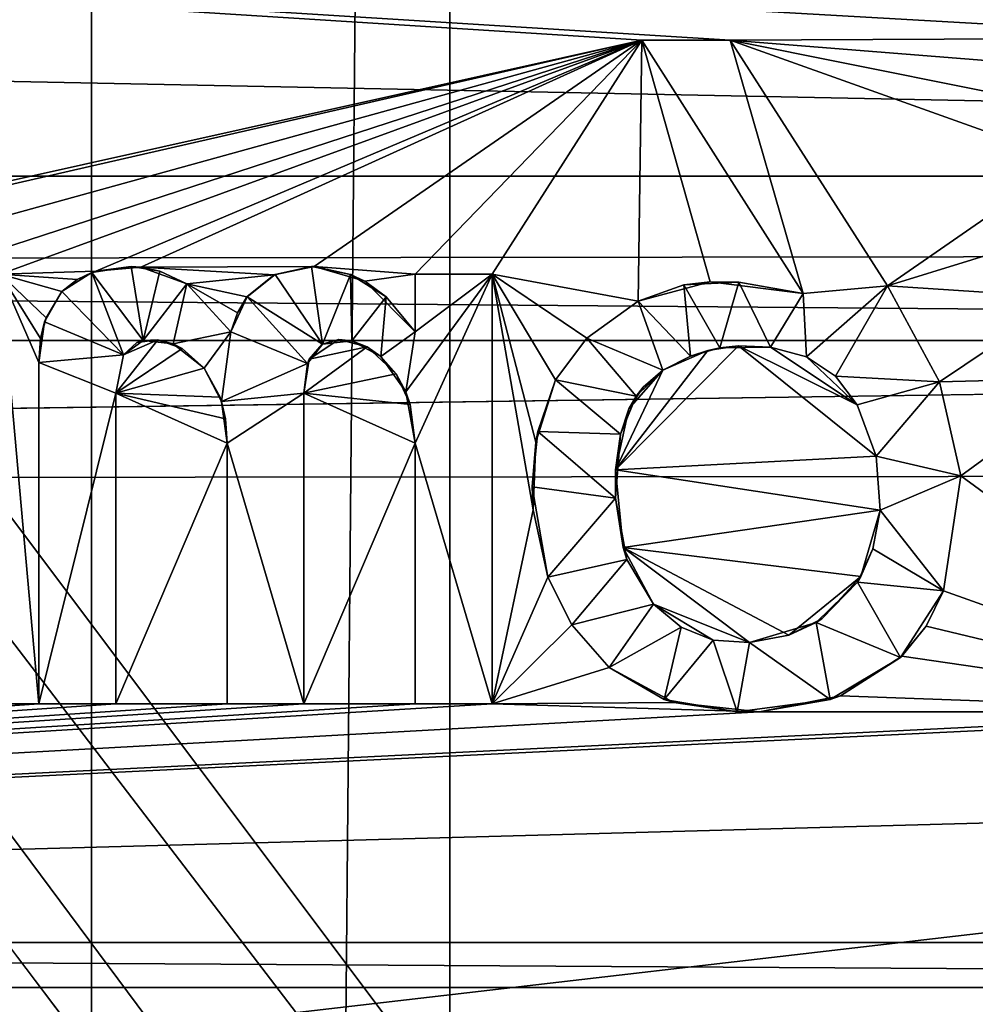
# Model space of a CAD drawing. Extents: x -3 to 104, y -79 to 161.
# Tile 153 of 203: x 56.66 to 59.86, y 92.37 to 95.67. Entities that reach past the tile are written whole.
import ezdxf

# ---------------------------------------------------------------- set-up
doc = ezdxf.new("R2010")
doc.units = 0
doc.header["$MEASUREMENT"] = 0

msp = doc.modelspace()

# ---------------------------------------------------------------- linework, layer by layer
for points in [[(56.900002, 130, -10.3), (53.189999, 0, -10.3), (53.189999, 130, -10.3)], [(56.900002, 0, -10.3), (53.189999, 0, -10.3), (56.900002, 130, -10.3)], [(56.900002, 0, -71.599998), (56.900002, 130, -71.599998), (58.099998, 130, -71.599998)], [(58.099998, 0, -71.599998), (56.900002, 0, -71.599998), (58.099998, 130, -71.599998)], [(56.900002, 130, -71.599998), (56.900002, 0, -10.3), (56.900002, 130, -10.3)], [(56.900002, 0, -71.599998), (56.900002, 0, -10.3), (56.900002, 130, -71.599998)], [(61.810001, 130, -10.3), (58.099998, 0, -10.3), (58.099998, 130, -10.3)], [(61.810001, 0, -10.3), (58.099998, 0, -10.3), (61.810001, 130, -10.3)], [(58.099998, 130, -10.3), (58.099998, 0, -71.599998), (58.099998, 130, -71.599998)], [(58.099998, 0, -10.3), (58.099998, 0, -71.599998), (58.099998, 130, -10.3)], [(80.207298, 83.608299, 18.9), (98.300003, 129.649994, 18.9), (40.9254, 118.957001, 18.9)], [(39.471001, 29.076, 0.1), (39.238899, 116.759003, 0.1), (60.471001, 126.727997, 0.1)], [(39.471001, 29.076, 0.1), (60.471001, 126.727997, 0.1), (60.471001, 19.228001, 0.1)], [(39.528702, 112.523003), (39.528702, 23.4326), (96.9217, 124.593002)], [(39.528702, 23.4326), (96.9217, 5.4074), (96.9217, 124.593002)], [(5.1713, 6.7213, -72.699997), (95.428703, 123.278999, -72.699997), (5.1713, 123.278999, -72.699997)], [(5.1713, 6.7213, -72.699997), (95.428703, 6.7213, -72.699997), (95.428703, 123.278999, -72.699997)], [(40.428501, 117.757004, 18.9), (80.207298, 83.608299, 18.9), (40.9254, 118.957001, 18.9)], [(39.471001, 116.879997, 18.9), (80.207298, 83.608299, 18.9), (40.428501, 117.757004, 18.9)], [(72.9953, 72.179497, 18.9), (39.471001, 116.879997, 18.9), (38.997101, 116.658997, 18.9)], [(72.9953, 72.179497, 18.9), (80.207298, 83.608299, 18.9), (39.471001, 116.879997, 18.9)], [(72.509804, 71.570602, 18.9), (38.997101, 116.658997, 18.9), (38.492001, 116.524002, 18.9)], [(72.9953, 72.179497, 18.9), (38.997101, 116.658997, 18.9), (72.509804, 71.570602, 18.9)], [(72.509804, 71.570602, 18.9), (38.492001, 116.524002, 18.9), (10.3364, 88.811302, 18.9)], [(59.040298, 95.600899, -74.699997), (39.799999, 96.800003, -74.699997), (60.7122, 95.608299, -74.699997)], [(58.744099, 95.600899, -74.699997), (39.799999, 96.800003, -74.699997), (59.040298, 95.600899, -74.699997)], [(55.266602, 94.826401, -74.699997), (39.799999, 96.800003, -74.699997), (58.744099, 95.600899, -74.699997)], [(60.7122, 95.608299, -74.699997), (39.799999, 96.800003, -74.699997), (81.800003, 96.800003, -74.699997)], [(6.7864, 96.465401, 54.137001), (72.386398, 96.465401, 54.137001), (72.386398, 95.145103, 55.966702)], [(6.7864, 95.145103, 55.966702), (6.7864, 96.465401, 54.137001), (72.386398, 95.145103, 55.966702)], [(57.206299, 96.148697, 66.804199), (34.8312, 96.140503, 66.9468), (43.787899, 94.854897, 68.343597)], [(79.628998, 94.898003, 67.598701), (57.206299, 96.148697, 66.804199), (43.787899, 94.854897, 68.343597)], [(79.6185, 95.531601, 67.352898), (57.206299, 96.148697, 66.804199), (79.628998, 94.898003, 67.598701)], [(79.5989, 95.9916, 66.852798), (57.206299, 96.148697, 66.804199), (79.6185, 95.531601, 67.352898)], [(55.417198, 94.839104, -74.699997), (55.266602, 94.826401, -74.699997), (58.744099, 95.600899, -74.699997)], [(55.9986, 94.841301, -74.699997), (55.417198, 94.839104, -74.699997), (58.744099, 95.600899, -74.699997)], [(56.3372, 94.816101, -74.699997), (55.9986, 94.841301, -74.699997), (58.744099, 95.600899, -74.699997)], [(56.594799, 94.816101, -74.699997), (56.3372, 94.816101, -74.699997), (58.744099, 95.600899, -74.699997)], [(56.914001, 94.826401, -74.699997), (56.594799, 94.816101, -74.699997), (58.744099, 95.600899, -74.699997)], [(57.064701, 94.839104, -74.699997), (56.914001, 94.826401, -74.699997), (58.744099, 95.600899, -74.699997)], [(57.646, 94.841301, -74.699997), (57.064701, 94.839104, -74.699997), (58.744099, 95.600899, -74.699997)], [(57.9846, 94.816101, -74.699997), (57.646, 94.841301, -74.699997), (58.744099, 95.600899, -74.699997)], [(58.242199, 94.816101, -74.699997), (57.9846, 94.816101, -74.699997), (58.744099, 95.600899, -74.699997)], [(58.7314, 94.725601, -74.699997), (58.242199, 94.816101, -74.699997), (58.744099, 95.600899, -74.699997)], [(58.9725, 94.790199, -74.699997), (58.7314, 94.725601, -74.699997), (58.744099, 95.600899, -74.699997)], [(58.744099, 95.600899, -74.699997), (59.284599, 94.751602, -74.699997), (58.9725, 94.790199, -74.699997)], [(59.040298, 95.600899, -74.699997), (59.040298, 95.600899, -74.5), (58.744099, 95.600899, -74.699997)], [(58.744099, 95.600899, -74.699997), (59.040298, 95.600899, -74.5), (58.744099, 95.600899, -74.5)], [(58.744099, 95.600899, -74.699997), (59.284599, 94.751602, -74.5), (59.284599, 94.751602, -74.699997)], [(58.744099, 95.600899, -74.5), (59.284599, 94.751602, -74.5), (58.744099, 95.600899, -74.699997)], [(59.284599, 94.751602, -74.5), (58.744099, 95.600899, -74.5), (59.040298, 95.600899, -74.5)], [(60.4161, 95.490799, -74.699997), (59.040298, 95.600899, -74.699997), (60.7122, 95.608299, -74.699997)], [(60.264999, 95.354301, -74.699997), (59.040298, 95.600899, -74.699997), (60.4161, 95.490799, -74.699997)], [(60.1726, 95.195602, -74.699997), (59.040298, 95.600899, -74.699997), (60.264999, 95.354301, -74.699997)], [(60.1726, 95.195602, -74.699997), (59.567501, 94.777496, -74.699997), (59.040298, 95.600899, -74.699997)], [(59.567501, 94.777496, -74.699997), (59.040298, 95.600899, -74.5), (59.040298, 95.600899, -74.699997)], [(59.567501, 94.777496, -74.5), (59.040298, 95.600899, -74.5), (59.567501, 94.777496, -74.699997)], [(59.284599, 94.751602, -74.5), (59.040298, 95.600899, -74.5), (59.567501, 94.777496, -74.5)], [(60.1325, 94.951202, -74.699997), (59.567501, 94.777496, -74.699997), (60.1726, 95.195602, -74.699997)], [(6.7864, 95.145103, 55.966702), (72.386398, 95.145103, 55.966702), (72.386398, 94.594002, 58.154598)], [(6.7864, 94.594002, 58.154598), (6.7864, 95.145103, 55.966702), (72.386398, 94.594002, 58.154598)], [(60.162701, 94.7379, -74.699997), (59.567501, 94.777496, -74.699997), (60.1325, 94.951202, -74.699997)], [(43.787899, 94.854897, 68.343597), (56.8284, 92.251999, 68.570602), (79.628998, 94.898003, 67.598701)], [(56.8284, 92.251999, 68.570602), (74.2976, 92.252098, 68.1493), (79.628998, 94.898003, 67.598701)], [(39.354698, 92.251801, 68.713898), (56.8284, 92.251999, 68.570602), (43.787899, 94.854897, 68.343597)], [(56.9006, 94.821899, -74.5), (56.914001, 94.826401, -74.699997), (57.032799, 94.8414, -74.5)], [(56.9006, 94.821899, -74.5), (57.032799, 94.8414, -74.5), (57.073299, 94.594101, -74.5)], [(56.914001, 94.826401, -74.699997), (57.064701, 94.839104, -74.699997), (57.032799, 94.8414, -74.5)], [(57.032799, 94.8414, -74.5), (57.064701, 94.839104, -74.699997), (57.1287, 94.826103, -74.5)], [(57.032799, 94.8414, -74.5), (57.1287, 94.826103, -74.5), (57.073299, 94.594101, -74.5)], [(57.5121, 94.813904, -74.699997), (57.064701, 94.839104, -74.699997), (57.646, 94.841301, -74.699997)], [(57.514999, 94.815201, -74.5), (57.5121, 94.813904, -74.699997), (57.637199, 94.841499, -74.5)], [(57.5121, 94.813904, -74.699997), (57.646, 94.841301, -74.699997), (57.637199, 94.841499, -74.5)], [(57.514999, 94.815201, -74.5), (57.637199, 94.841499, -74.5), (57.673901, 94.581703, -74.5)], [(57.637199, 94.841499, -74.5), (57.646, 94.841301, -74.699997), (57.768002, 94.815201, -74.5)], [(57.637199, 94.841499, -74.5), (57.768002, 94.815201, -74.5), (57.673901, 94.581703, -74.5)], [(57.815701, 94.792198, -74.699997), (57.646, 94.841301, -74.699997), (57.9846, 94.816101, -74.699997)], [(57.646, 94.841301, -74.699997), (57.815701, 94.792198, -74.699997), (57.768002, 94.815201, -74.5)], [(56.851101, 94.798599, -74.699997), (56.594799, 94.816101, -74.699997), (56.914001, 94.826401, -74.699997)], [(56.7472, 94.669701, -74.699997), (56.594799, 94.816101, -74.699997), (56.800499, 94.758202, -74.699997)], [(56.800499, 94.758202, -74.699997), (56.594799, 94.816101, -74.699997), (56.851101, 94.798599, -74.699997)], [(56.7472, 94.669701, -74.699997), (56.729301, 94.600304, -74.699997), (56.594799, 94.816101, -74.699997)], [(56.594799, 93.375, -74.699997), (56.594799, 94.816101, -74.699997), (56.723301, 93.375, -74.699997)], [(56.723301, 93.375, -74.699997), (56.594799, 94.816101, -74.699997), (56.723301, 94.519897, -74.699997)], [(56.723301, 94.519897, -74.699997), (56.594799, 94.816101, -74.699997), (56.729301, 94.600304, -74.699997)], [(56.800499, 94.758202, -74.5), (56.851101, 94.798599, -74.699997), (56.9006, 94.821899, -74.5)], [(56.800499, 94.758202, -74.5), (56.9006, 94.821899, -74.5), (57.006802, 94.545898, -74.5)], [(56.851101, 94.798599, -74.699997), (56.914001, 94.826401, -74.699997), (56.9006, 94.821899, -74.5)], [(57.006802, 94.545898, -74.5), (56.9006, 94.821899, -74.5), (57.073299, 94.594101, -74.5)], [(57.219101, 94.7836, -74.699997), (57.064701, 94.839104, -74.699997), (57.5121, 94.813904, -74.699997)], [(57.064701, 94.839104, -74.699997), (57.219101, 94.7836, -74.699997), (57.1287, 94.826103, -74.5)], [(57.1287, 94.826103, -74.5), (57.219101, 94.7836, -74.5), (57.073299, 94.594101, -74.5)], [(57.1287, 94.826103, -74.5), (57.219101, 94.7836, -74.699997), (57.219101, 94.7836, -74.5)], [(57.420502, 94.7397, -74.699997), (57.219101, 94.7836, -74.699997), (57.5121, 94.813904, -74.699997)], [(57.420502, 94.7397, -74.699997), (57.5121, 94.813904, -74.699997), (57.4212, 94.740601, -74.5)], [(57.4212, 94.740601, -74.5), (57.5121, 94.813904, -74.699997), (57.514999, 94.815201, -74.5)], [(57.4212, 94.740601, -74.5), (57.514999, 94.815201, -74.5), (57.673901, 94.581703, -74.5)], [(57.673901, 94.581703, -74.5), (57.768002, 94.815201, -74.5), (57.7724, 94.592201, -74.5)], [(57.768002, 94.815201, -74.5), (57.815701, 94.792198, -74.699997), (57.887402, 94.740601, -74.5)], [(57.768002, 94.815201, -74.5), (57.887402, 94.740601, -74.5), (57.7724, 94.592201, -74.5)], [(57.9846, 94.816101, -74.699997), (57.9846, 94.6231, -74.699997), (57.815701, 94.792198, -74.699997)], [(57.953098, 94.421402, -74.5), (58.242199, 94.816101, -74.5), (57.9846, 94.249702, -74.5)], [(57.9846, 94.6231, -74.5), (58.242199, 94.816101, -74.5), (57.953098, 94.421402, -74.5)], [(58.242199, 94.816101, -74.699997), (58.242199, 94.816101, -74.5), (57.9846, 94.816101, -74.699997)], [(57.9846, 94.816101, -74.699997), (58.242199, 94.816101, -74.5), (57.9846, 94.816101, -74.5)], [(57.9846, 94.816101, -74.699997), (57.9846, 94.816101, -74.5), (57.9846, 94.6231, -74.699997)], [(57.9846, 94.6231, -74.699997), (57.9846, 94.816101, -74.5), (57.9846, 94.6231, -74.5)], [(57.9846, 94.816101, -74.5), (58.242199, 94.816101, -74.5), (57.9846, 94.6231, -74.5)], [(57.9846, 94.249702, -74.5), (58.242199, 94.816101, -74.5), (58.242199, 93.375, -74.5)], [(58.559101, 94.601997, -74.699997), (58.242199, 94.816101, -74.699997), (58.7314, 94.725601, -74.699997)], [(58.559101, 94.601997, -74.699997), (58.454601, 94.461998, -74.699997), (58.242199, 94.816101, -74.699997)], [(58.242199, 93.375, -74.699997), (58.242199, 94.816101, -74.699997), (58.3801, 94.026497, -74.699997)], [(58.3801, 94.026497, -74.699997), (58.242199, 94.816101, -74.699997), (58.388802, 94.252403, -74.699997)], [(58.388802, 94.252403, -74.699997), (58.242199, 94.816101, -74.699997), (58.454601, 94.461998, -74.699997)], [(58.242199, 94.816101, -74.5), (58.242199, 94.816101, -74.699997), (58.242199, 93.375, -74.5)], [(58.242199, 93.375, -74.5), (58.242199, 94.816101, -74.699997), (58.242199, 93.375, -74.699997)], [(56.800499, 94.758202, -74.699997), (56.851101, 94.798599, -74.699997), (56.800499, 94.758202, -74.5)], [(57.073299, 94.594101, -74.5), (57.219101, 94.7836, -74.5), (57.173801, 94.582199, -74.5)], [(57.173801, 94.582199, -74.5), (57.219101, 94.7836, -74.5), (57.366901, 94.6231, -74.5)], [(57.388699, 94.686401, -74.699997), (57.219101, 94.7836, -74.699997), (57.420502, 94.7397, -74.699997)], [(57.388699, 94.686401, -74.699997), (57.366901, 94.6231, -74.699997), (57.219101, 94.7836, -74.699997)], [(57.219101, 94.7836, -74.699997), (57.366901, 94.6231, -74.699997), (57.219101, 94.7836, -74.5)], [(57.219101, 94.7836, -74.5), (57.366901, 94.6231, -74.699997), (57.366901, 94.6231, -74.5)], [(57.815701, 94.792198, -74.699997), (57.9846, 94.6231, -74.699997), (57.887402, 94.740601, -74.5)], [(58.7314, 94.725601, -74.699997), (58.9725, 94.790199, -74.699997), (58.884201, 94.780098, -74.5)], [(58.7314, 94.725601, -74.5), (58.7314, 94.725601, -74.699997), (58.884201, 94.780098, -74.5)], [(58.7314, 94.725601, -74.5), (58.884201, 94.780098, -74.5), (58.907101, 94.541397, -74.5)], [(58.884201, 94.780098, -74.5), (58.9725, 94.790199, -74.699997), (59.068699, 94.788803, -74.5)], [(58.884201, 94.780098, -74.5), (59.068699, 94.788803, -74.5), (59.005501, 94.568901, -74.5)], [(58.907101, 94.541397, -74.5), (58.884201, 94.780098, -74.5), (59.005501, 94.568901, -74.5)], [(58.9725, 94.790199, -74.699997), (59.284599, 94.751602, -74.699997), (59.068699, 94.788803, -74.5)], [(59.005501, 94.568901, -74.5), (59.068699, 94.788803, -74.5), (59.1754, 94.571198, -74.5)], [(59.068699, 94.788803, -74.5), (59.284599, 94.751602, -74.699997), (59.284599, 94.751602, -74.5)], [(59.068699, 94.788803, -74.5), (59.284599, 94.751602, -74.5), (59.1754, 94.571198, -74.5)], [(59.284599, 94.751602, -74.5), (59.567501, 94.777496, -74.5), (59.296101, 94.538498, -74.5)], [(59.296101, 94.538498, -74.5), (59.567501, 94.777496, -74.5), (59.392601, 94.474098, -74.5)], [(59.392601, 94.474098, -74.5), (59.567501, 94.777496, -74.5), (59.741299, 94.455399, -74.5)], [(60.162701, 94.7379, -74.699997), (59.741299, 94.455399, -74.699997), (59.567501, 94.777496, -74.699997)], [(59.567501, 94.777496, -74.699997), (59.741299, 94.455399, -74.699997), (59.567501, 94.777496, -74.5)], [(59.567501, 94.777496, -74.5), (59.741299, 94.455399, -74.699997), (59.741299, 94.455399, -74.5)], [(56.742599, 94.6567, -74.5), (56.7472, 94.669701, -74.699997), (56.800499, 94.758202, -74.5)], [(56.742599, 94.6567, -74.5), (56.800499, 94.758202, -74.5), (57.006802, 94.545898, -74.5)], [(56.7472, 94.669701, -74.699997), (56.800499, 94.758202, -74.699997), (56.800499, 94.758202, -74.5)], [(59.1754, 94.571198, -74.5), (59.284599, 94.751602, -74.5), (59.296101, 94.538498, -74.5)], [(57.366901, 94.6231, -74.5), (57.388699, 94.686401, -74.699997), (57.4212, 94.740601, -74.5)], [(57.366901, 94.6231, -74.5), (57.4212, 94.740601, -74.5), (57.623299, 94.516197, -74.5)], [(57.388699, 94.686401, -74.699997), (57.420502, 94.7397, -74.699997), (57.4212, 94.740601, -74.5)], [(57.4212, 94.740601, -74.5), (57.673901, 94.581703, -74.5), (57.623299, 94.516197, -74.5)], [(57.7724, 94.592201, -74.5), (57.887402, 94.740601, -74.5), (57.869301, 94.540199, -74.5)], [(57.869301, 94.540199, -74.5), (57.887402, 94.740601, -74.5), (57.9846, 94.6231, -74.5)], [(57.887402, 94.740601, -74.5), (57.9846, 94.6231, -74.699997), (57.9846, 94.6231, -74.5)], [(58.559101, 94.601997, -74.5), (58.7314, 94.725601, -74.699997), (58.7314, 94.725601, -74.5)], [(58.559101, 94.601997, -74.699997), (58.7314, 94.725601, -74.699997), (58.559101, 94.601997, -74.5)], [(58.559101, 94.601997, -74.5), (58.7314, 94.725601, -74.5), (58.814701, 94.494003, -74.5)], [(58.814701, 94.494003, -74.5), (58.7314, 94.725601, -74.5), (58.907101, 94.541397, -74.5)], [(60.2631, 94.468697, -74.699997), (59.741299, 94.455399, -74.699997), (60.162701, 94.7379, -74.699997)], [(57.366901, 94.6231, -74.699997), (57.388699, 94.686401, -74.699997), (57.366901, 94.6231, -74.5)], [(56.723301, 94.519897, -74.5), (56.729301, 94.600304, -74.699997), (56.742599, 94.6567, -74.5)], [(56.742599, 94.6567, -74.5), (57.006802, 94.545898, -74.5), (56.723301, 94.519897, -74.5)], [(56.729301, 94.600304, -74.699997), (56.7472, 94.669701, -74.699997), (56.742599, 94.6567, -74.5)], [(57.173801, 94.582199, -74.5), (57.366901, 94.6231, -74.5), (57.277, 94.500603, -74.5)], [(57.277, 94.500603, -74.5), (57.366901, 94.6231, -74.5), (57.3349, 94.389603, -74.5)], [(57.366901, 94.6231, -74.5), (57.623299, 94.516197, -74.5), (57.3349, 94.389603, -74.5)], [(57.869301, 94.540199, -74.5), (57.9846, 94.6231, -74.5), (57.953098, 94.421402, -74.5)], [(6.7864, 94.594002, 58.154598), (72.386398, 94.594002, 58.154598), (39.5867, 94.119301, 66.387604)], [(39.5867, 94.119301, 66.387604), (72.386398, 94.594002, 58.154598), (72.384598, 94.148697, 65.877502)], [(56.723301, 94.519897, -74.699997), (56.729301, 94.600304, -74.699997), (56.723301, 94.519897, -74.5)], [(57.121601, 94.596199, -74.699997), (56.9809, 94.417397, -74.699997), (57.006802, 94.545898, -74.699997)], [(57.2038, 94.566597, -74.699997), (56.9809, 94.417397, -74.699997), (57.121601, 94.596199, -74.699997)], [(57.121601, 94.596199, -74.699997), (57.006802, 94.545898, -74.699997), (57.0513, 94.586899, -74.699997)], [(57.073299, 94.594101, -74.5), (57.0513, 94.586899, -74.699997), (57.006802, 94.545898, -74.5)], [(57.0513, 94.586899, -74.699997), (57.006802, 94.545898, -74.699997), (57.006802, 94.545898, -74.5)], [(57.121601, 94.596199, -74.699997), (57.0513, 94.586899, -74.699997), (57.073299, 94.594101, -74.5)], [(57.173801, 94.582199, -74.5), (57.121601, 94.596199, -74.699997), (57.073299, 94.594101, -74.5)], [(57.2038, 94.566597, -74.699997), (57.121601, 94.596199, -74.699997), (57.173801, 94.582199, -74.5)], [(57.277, 94.500603, -74.5), (57.2038, 94.566597, -74.699997), (57.173801, 94.582199, -74.5)], [(57.673901, 94.581703, -74.5), (57.629398, 94.531502, -74.699997), (57.623299, 94.516197, -74.5)], [(57.728401, 94.597198, -74.699997), (57.629398, 94.531502, -74.699997), (57.672501, 94.580902, -74.699997)], [(57.823101, 94.572098, -74.699997), (57.629398, 94.531502, -74.699997), (57.728401, 94.597198, -74.699997)], [(57.672501, 94.580902, -74.699997), (57.629398, 94.531502, -74.699997), (57.673901, 94.581703, -74.5)], [(57.728401, 94.597198, -74.699997), (57.672501, 94.580902, -74.699997), (57.673901, 94.581703, -74.5)], [(57.7724, 94.592201, -74.5), (57.728401, 94.597198, -74.699997), (57.673901, 94.581703, -74.5)], [(57.823101, 94.572098, -74.699997), (57.728401, 94.597198, -74.699997), (57.7724, 94.592201, -74.5)], [(57.869301, 94.540199, -74.5), (57.823101, 94.572098, -74.699997), (57.7724, 94.592201, -74.5)], [(58.454601, 94.461998, -74.5), (58.454601, 94.461998, -74.699997), (58.559101, 94.601997, -74.5)], [(58.454601, 94.461998, -74.699997), (58.559101, 94.601997, -74.699997), (58.559101, 94.601997, -74.5)], [(58.454601, 94.461998, -74.5), (58.559101, 94.601997, -74.5), (58.725399, 94.4076, -74.5)], [(58.559101, 94.601997, -74.5), (58.814701, 94.494003, -74.5), (58.725399, 94.4076, -74.5)], [(56.723301, 94.519897, -74.5), (57.006802, 94.545898, -74.5), (56.9809, 94.417397, -74.5)], [(57.277, 94.500603, -74.699997), (56.9809, 94.417397, -74.699997), (57.2038, 94.566597, -74.699997)], [(57.006802, 94.545898, -74.5), (57.006802, 94.545898, -74.699997), (56.9809, 94.417397, -74.5)], [(57.006802, 94.545898, -74.699997), (56.9809, 94.417397, -74.699997), (56.9809, 94.417397, -74.5)], [(57.277, 94.500603, -74.699997), (57.2038, 94.566597, -74.699997), (57.277, 94.500603, -74.5)], [(57.921001, 94.482101, -74.699997), (57.611198, 94.417397, -74.699997), (57.823101, 94.572098, -74.699997)], [(57.823101, 94.572098, -74.699997), (57.611198, 94.417397, -74.699997), (57.629398, 94.531502, -74.699997)], [(57.921001, 94.482101, -74.699997), (57.823101, 94.572098, -74.699997), (57.869301, 94.540199, -74.5)], [(59.067402, 94.575798, -74.699997), (58.655499, 94.160004, -74.699997), (58.965401, 94.560303, -74.699997)], [(59.529202, 94.2062, -74.699997), (58.655499, 94.160004, -74.699997), (59.067402, 94.575798, -74.699997)], [(58.965401, 94.560303, -74.699997), (58.655499, 94.160004, -74.699997), (58.814701, 94.494003, -74.699997)], [(58.965401, 94.560303, -74.699997), (58.814701, 94.494003, -74.699997), (58.907101, 94.541397, -74.5)], [(59.005501, 94.568901, -74.5), (58.965401, 94.560303, -74.699997), (58.907101, 94.541397, -74.5)], [(59.067402, 94.575798, -74.699997), (58.965401, 94.560303, -74.699997), (59.005501, 94.568901, -74.5)], [(59.1754, 94.571198, -74.5), (59.067402, 94.575798, -74.699997), (59.005501, 94.568901, -74.5)], [(59.529202, 94.2062, -74.699997), (59.067402, 94.575798, -74.699997), (59.465, 94.378197, -74.699997)], [(59.465, 94.378197, -74.699997), (59.067402, 94.575798, -74.699997), (59.1754, 94.571198, -74.699997)], [(59.1754, 94.571198, -74.699997), (59.067402, 94.575798, -74.699997), (59.1754, 94.571198, -74.5)], [(59.465, 94.378197, -74.699997), (59.1754, 94.571198, -74.699997), (59.296101, 94.538498, -74.699997)], [(59.296101, 94.538498, -74.5), (59.1754, 94.571198, -74.699997), (59.1754, 94.571198, -74.5)], [(59.296101, 94.538498, -74.699997), (59.1754, 94.571198, -74.699997), (59.296101, 94.538498, -74.5)], [(56.723301, 94.519897, -74.5), (56.723301, 93.375, -74.5), (56.723301, 93.375, -74.699997)], [(56.723301, 94.519897, -74.5), (56.723301, 93.375, -74.699997), (56.723301, 94.519897, -74.699997)], [(56.723301, 94.519897, -74.5), (56.9809, 94.417397, -74.5), (56.723301, 93.375, -74.5)], [(57.3349, 94.389603, -74.5), (57.623299, 94.516197, -74.5), (57.611198, 94.417397, -74.5)], [(57.629398, 94.531502, -74.699997), (57.611198, 94.417397, -74.699997), (57.623299, 94.516197, -74.5)], [(57.623299, 94.516197, -74.5), (57.611198, 94.417397, -74.699997), (57.611198, 94.417397, -74.5)], [(57.953098, 94.421402, -74.5), (57.921001, 94.482101, -74.699997), (57.869301, 94.540199, -74.5)], [(58.907101, 94.541397, -74.5), (58.814701, 94.494003, -74.699997), (58.814701, 94.494003, -74.5)], [(59.465, 94.378197, -74.699997), (59.296101, 94.538498, -74.699997), (59.392601, 94.474098, -74.699997)], [(59.392601, 94.474098, -74.5), (59.392601, 94.474098, -74.699997), (59.296101, 94.538498, -74.5)], [(59.392601, 94.474098, -74.699997), (59.296101, 94.538498, -74.699997), (59.296101, 94.538498, -74.5)], [(57.330299, 94.403397, -74.699997), (56.9809, 94.417397, -74.699997), (57.277, 94.500603, -74.699997)], [(57.3349, 94.389603, -74.5), (57.330299, 94.403397, -74.699997), (57.277, 94.500603, -74.5)], [(57.330299, 94.403397, -74.699997), (57.277, 94.500603, -74.699997), (57.277, 94.500603, -74.5)], [(57.967701, 94.378601, -74.699997), (57.611198, 94.417397, -74.699997), (57.921001, 94.482101, -74.699997)], [(57.967701, 94.378601, -74.699997), (57.921001, 94.482101, -74.699997), (57.953098, 94.421402, -74.5)], [(58.814701, 94.494003, -74.699997), (58.655499, 94.160004, -74.699997), (58.700901, 94.364197, -74.699997)], [(58.814701, 94.494003, -74.699997), (58.700901, 94.364197, -74.699997), (58.7486, 94.437698, -74.699997)], [(58.814701, 94.494003, -74.5), (58.7486, 94.437698, -74.699997), (58.725399, 94.4076, -74.5)], [(58.814701, 94.494003, -74.699997), (58.7486, 94.437698, -74.699997), (58.814701, 94.494003, -74.5)], [(58.388802, 94.252403, -74.699997), (58.454601, 94.461998, -74.699997), (58.395802, 94.288803, -74.5)], [(58.395802, 94.288803, -74.5), (58.454601, 94.461998, -74.699997), (58.454601, 94.461998, -74.5)], [(58.454601, 94.461998, -74.5), (58.672199, 94.2798, -74.5), (58.395802, 94.288803, -74.5)], [(58.454601, 94.461998, -74.5), (58.725399, 94.4076, -74.5), (58.672199, 94.2798, -74.5)], [(59.392601, 94.474098, -74.5), (59.741299, 94.455399, -74.5), (59.465, 94.378197, -74.5)], [(59.465, 94.378197, -74.5), (59.465, 94.378197, -74.699997), (59.392601, 94.474098, -74.5)], [(59.465, 94.378197, -74.699997), (59.392601, 94.474098, -74.699997), (59.392601, 94.474098, -74.5)], [(59.465, 94.378197, -74.5), (59.741299, 94.455399, -74.5), (59.529202, 94.2062, -74.5)], [(59.529202, 94.2062, -74.5), (59.741299, 94.455399, -74.5), (59.812401, 94.140503, -74.5)], [(60.2631, 94.468697, -74.699997), (59.812401, 94.140503, -74.699997), (59.741299, 94.455399, -74.699997)], [(59.741299, 94.455399, -74.699997), (59.812401, 94.140503, -74.5), (59.741299, 94.455399, -74.5)], [(59.741299, 94.455399, -74.699997), (59.812401, 94.140503, -74.699997), (59.812401, 94.140503, -74.5)], [(60.2631, 94.468697, -74.699997), (60.893398, 93.349098, -74.699997), (59.812401, 94.140503, -74.699997)], [(56.723301, 93.375, -74.5), (56.9809, 94.417397, -74.5), (56.9809, 93.375, -74.5)], [(57.348301, 94.3311, -74.699997), (56.9809, 94.417397, -74.699997), (57.330299, 94.403397, -74.699997)], [(57.354301, 94.249702, -74.699997), (56.9809, 94.417397, -74.699997), (57.348301, 94.3311, -74.699997)], [(57.354301, 94.249702, -74.699997), (56.9809, 93.375, -74.699997), (56.9809, 94.417397, -74.699997)], [(56.9809, 93.375, -74.5), (56.9809, 94.417397, -74.699997), (56.9809, 93.375, -74.699997)], [(56.9809, 93.375, -74.5), (56.9809, 94.417397, -74.5), (56.9809, 94.417397, -74.699997)], [(57.3349, 94.389603, -74.5), (57.611198, 94.417397, -74.5), (57.354301, 94.249702, -74.5)], [(57.611198, 94.417397, -74.5), (57.611198, 93.375, -74.5), (57.354301, 94.249702, -74.5)], [(57.9846, 94.249702, -74.699997), (57.611198, 94.417397, -74.699997), (57.967701, 94.378601, -74.699997)], [(57.611198, 93.375, -74.699997), (57.611198, 94.417397, -74.699997), (57.9846, 94.249702, -74.699997)], [(57.611198, 93.375, -74.5), (57.611198, 94.417397, -74.699997), (57.611198, 93.375, -74.699997)], [(57.611198, 93.375, -74.5), (57.611198, 94.417397, -74.5), (57.611198, 94.417397, -74.699997)], [(57.9846, 94.249702, -74.5), (57.967701, 94.378601, -74.699997), (57.953098, 94.421402, -74.5)], [(58.7486, 94.437698, -74.699997), (58.700901, 94.364197, -74.699997), (58.725399, 94.4076, -74.5)], [(57.348301, 94.3311, -74.699997), (57.330299, 94.403397, -74.699997), (57.3349, 94.389603, -74.5)], [(57.354301, 94.249702, -74.5), (57.348301, 94.3311, -74.699997), (57.3349, 94.389603, -74.5)], [(57.9846, 94.249702, -74.699997), (57.967701, 94.378601, -74.699997), (57.9846, 94.249702, -74.5)], [(58.725399, 94.4076, -74.5), (58.700901, 94.364197, -74.699997), (58.672199, 94.2798, -74.5)], [(59.529202, 94.2062, -74.5), (59.465, 94.378197, -74.699997), (59.465, 94.378197, -74.5)], [(59.529202, 94.2062, -74.699997), (59.465, 94.378197, -74.699997), (59.529202, 94.2062, -74.5)], [(58.700901, 94.364197, -74.699997), (58.655499, 94.160004, -74.699997), (58.672199, 94.2798, -74.5)], [(57.354301, 94.249702, -74.699997), (57.348301, 94.3311, -74.699997), (57.354301, 94.249702, -74.5)], [(58.376701, 94.1026, -74.5), (58.388802, 94.252403, -74.699997), (58.395802, 94.288803, -74.5)], [(58.395802, 94.288803, -74.5), (58.655499, 94.065002, -74.5), (58.376701, 94.1026, -74.5)], [(58.395802, 94.288803, -74.5), (58.672199, 94.2798, -74.5), (58.655499, 94.065002, -74.5)], [(58.672199, 94.2798, -74.5), (58.655499, 94.160004, -74.699997), (58.655499, 94.065002, -74.5)], [(57.354301, 93.375, -74.699997), (56.9809, 93.375, -74.699997), (57.354301, 94.249702, -74.699997)], [(57.354301, 94.249702, -74.5), (57.354301, 93.375, -74.5), (57.354301, 93.375, -74.699997)], [(57.354301, 94.249702, -74.5), (57.354301, 93.375, -74.699997), (57.354301, 94.249702, -74.699997)], [(57.354301, 93.375, -74.5), (57.354301, 94.249702, -74.5), (57.611198, 93.375, -74.5)], [(57.9846, 93.375, -74.699997), (57.611198, 93.375, -74.699997), (57.9846, 94.249702, -74.699997)], [(57.9846, 94.249702, -74.5), (57.9846, 93.375, -74.5), (57.9846, 93.375, -74.699997)], [(57.9846, 94.249702, -74.5), (57.9846, 93.375, -74.699997), (57.9846, 94.249702, -74.699997)], [(57.9846, 93.375, -74.5), (57.9846, 94.249702, -74.5), (58.242199, 93.375, -74.5)], [(58.3801, 94.026497, -74.699997), (58.388802, 94.252403, -74.699997), (58.376701, 94.1026, -74.5)], [(59.542198, 94.024696, -74.699997), (58.655499, 94.160004, -74.699997), (59.529202, 94.2062, -74.699997)], [(59.529202, 94.2062, -74.5), (59.812401, 94.140503, -74.5), (59.542198, 94.024696, -74.5)], [(59.542198, 94.024696, -74.5), (59.542198, 94.024696, -74.699997), (59.529202, 94.2062, -74.5)], [(59.542198, 94.024696, -74.699997), (59.529202, 94.2062, -74.699997), (59.529202, 94.2062, -74.5)], [(39.5867, 94.119301, 66.387604), (72.384598, 94.148697, 65.877502), (66.386398, 87.311302, 66.932404)], [(59.542198, 94.024696, -74.699997), (58.681499, 93.899803, -74.699997), (58.655499, 94.160004, -74.699997)], [(58.655499, 94.160004, -74.699997), (58.681499, 93.899803, -74.699997), (58.655499, 94.065002, -74.5)], [(66.386398, 87.311302, 66.932404), (29.7887, 87.311302, 67.232697), (39.5867, 94.119301, 66.387604)], [(59.542198, 94.024696, -74.5), (59.812401, 94.140503, -74.5), (59.754501, 93.754402, -74.5)], [(59.812401, 94.140503, -74.699997), (60.893398, 93.349098, -74.699997), (59.754501, 93.754402, -74.699997)], [(59.812401, 94.140503, -74.699997), (59.754501, 93.754402, -74.5), (59.812401, 94.140503, -74.5)], [(59.812401, 94.140503, -74.699997), (59.754501, 93.754402, -74.699997), (59.754501, 93.754402, -74.5)], [(58.4286, 93.799698, -74.5), (58.3801, 94.026497, -74.699997), (58.376701, 94.1026, -74.5)], [(58.376701, 94.1026, -74.5), (58.655499, 94.065002, -74.5), (58.4286, 93.799698, -74.5)], [(58.4286, 93.799698, -74.5), (58.655499, 94.065002, -74.5), (58.694, 93.859802, -74.5)], [(58.655499, 94.065002, -74.5), (58.681499, 93.899803, -74.699997), (58.694, 93.859802, -74.5)], [(58.242199, 93.375, -74.699997), (58.3801, 94.026497, -74.699997), (58.4286, 93.799698, -74.699997)], [(58.4286, 93.799698, -74.699997), (58.3801, 94.026497, -74.699997), (58.4286, 93.799698, -74.5)], [(59.477901, 93.802902, -74.699997), (58.681499, 93.899803, -74.699997), (59.542198, 94.024696, -74.699997)], [(59.477901, 93.802902, -74.699997), (59.542198, 94.024696, -74.699997), (59.518002, 93.895599, -74.5)], [(59.518002, 93.895599, -74.5), (59.542198, 94.024696, -74.5), (59.754501, 93.754402, -74.5)], [(59.518002, 93.895599, -74.5), (59.542198, 94.024696, -74.699997), (59.542198, 94.024696, -74.5)], [(59.104198, 93.580704, -74.699997), (58.681499, 93.899803, -74.699997), (59.236198, 93.605698, -74.699997)], [(59.236198, 93.605698, -74.699997), (58.681499, 93.899803, -74.699997), (59.477901, 93.802902, -74.699997)], [(59.104198, 93.580704, -74.699997), (58.7827, 93.709198, -74.699997), (58.681499, 93.899803, -74.699997)], [(58.681499, 93.899803, -74.699997), (58.7827, 93.709198, -74.699997), (58.694, 93.859802, -74.5)], [(59.518002, 93.895599, -74.5), (59.754501, 93.754402, -74.5), (59.466599, 93.783997, -74.5)], [(59.466599, 93.783997, -74.5), (59.477901, 93.802902, -74.699997), (59.518002, 93.895599, -74.5)], [(58.4286, 93.799698, -74.5), (58.694, 93.859802, -74.5), (58.5093, 93.6399, -74.5)], [(58.5093, 93.6399, -74.5), (58.694, 93.859802, -74.5), (58.7827, 93.709198, -74.5)], [(58.694, 93.859802, -74.5), (58.7827, 93.709198, -74.699997), (58.7827, 93.709198, -74.5)], [(58.5093, 93.6399, -74.699997), (58.242199, 93.375, -74.699997), (58.4286, 93.799698, -74.699997)], [(58.5093, 93.6399, -74.5), (58.5093, 93.6399, -74.699997), (58.4286, 93.799698, -74.5)], [(58.5093, 93.6399, -74.699997), (58.4286, 93.799698, -74.699997), (58.4286, 93.799698, -74.5)], [(59.346901, 93.660004, -74.699997), (59.236198, 93.605698, -74.699997), (59.477901, 93.802902, -74.699997)], [(59.3284, 93.648102, -74.5), (59.466599, 93.783997, -74.5), (59.610298, 93.530701, -74.5)], [(59.3284, 93.648102, -74.5), (59.346901, 93.660004, -74.699997), (59.466599, 93.783997, -74.5)], [(59.346901, 93.660004, -74.699997), (59.477901, 93.802902, -74.699997), (59.466599, 93.783997, -74.5)], [(59.466599, 93.783997, -74.5), (59.754501, 93.754402, -74.5), (59.610298, 93.530701, -74.5)], [(59.754501, 93.754402, -74.5), (59.696701, 93.635902, -74.699997), (59.610298, 93.530701, -74.5)], [(60.893398, 93.349098, -74.699997), (59.696701, 93.635902, -74.699997), (59.754501, 93.754402, -74.699997)], [(59.754501, 93.754402, -74.699997), (59.696701, 93.635902, -74.699997), (59.754501, 93.754402, -74.5)], [(58.5093, 93.6399, -74.5), (58.7827, 93.709198, -74.5), (58.634899, 93.496902, -74.5)], [(58.7827, 93.709198, -74.5), (58.875599, 93.632202, -74.5), (58.634899, 93.496902, -74.5)], [(58.9828, 93.589302, -74.699997), (58.7827, 93.709198, -74.699997), (59.104198, 93.580704, -74.699997)], [(58.875599, 93.632202, -74.699997), (58.7827, 93.709198, -74.699997), (58.9828, 93.589302, -74.699997)], [(58.7827, 93.709198, -74.5), (58.7827, 93.709198, -74.699997), (58.875599, 93.632202, -74.5)], [(58.7827, 93.709198, -74.699997), (58.875599, 93.632202, -74.699997), (58.875599, 93.632202, -74.5)], [(59.236198, 93.605698, -74.699997), (59.346901, 93.660004, -74.699997), (59.3284, 93.648102, -74.5)], [(58.634899, 93.496902, -74.699997), (58.242199, 93.375, -74.699997), (58.5093, 93.6399, -74.699997)], [(58.634899, 93.496902, -74.5), (58.634899, 93.496902, -74.699997), (58.5093, 93.6399, -74.5)], [(58.634899, 93.496902, -74.699997), (58.5093, 93.6399, -74.699997), (58.5093, 93.6399, -74.5)], [(58.634899, 93.496902, -74.5), (58.875599, 93.632202, -74.5), (58.818802, 93.3899, -74.5)], [(58.875599, 93.632202, -74.5), (58.9828, 93.589302, -74.5), (58.818802, 93.3899, -74.5)], [(58.875599, 93.632202, -74.5), (58.875599, 93.632202, -74.699997), (58.9828, 93.589302, -74.5)], [(58.875599, 93.632202, -74.699997), (58.9828, 93.589302, -74.699997), (58.9828, 93.589302, -74.5)], [(59.104198, 93.580704, -74.5), (59.3284, 93.648102, -74.5), (59.374699, 93.389801, -74.5)], [(59.104198, 93.580704, -74.5), (59.236198, 93.605698, -74.699997), (59.3284, 93.648102, -74.5)], [(59.3284, 93.648102, -74.5), (59.610298, 93.530701, -74.5), (59.374699, 93.389801, -74.5)], [(59.696701, 93.635902, -74.699997), (59.615601, 93.535797, -74.699997), (59.610298, 93.530701, -74.5)], [(60.893398, 93.349098, -74.699997), (59.615601, 93.535797, -74.699997), (59.696701, 93.635902, -74.699997)], [(58.818802, 93.3899, -74.5), (58.9828, 93.589302, -74.5), (59.063301, 93.348297, -74.5)], [(58.9828, 93.589302, -74.5), (59.104198, 93.580704, -74.5), (59.063301, 93.348297, -74.5)], [(58.9828, 93.589302, -74.5), (59.104198, 93.580704, -74.699997), (59.104198, 93.580704, -74.5)], [(58.9828, 93.589302, -74.699997), (59.104198, 93.580704, -74.699997), (58.9828, 93.589302, -74.5)], [(59.104198, 93.580704, -74.699997), (59.236198, 93.605698, -74.699997), (59.104198, 93.580704, -74.5)], [(59.104198, 93.580704, -74.5), (59.374699, 93.389801, -74.5), (59.063301, 93.348297, -74.5)], [(59.610298, 93.530701, -74.5), (59.409401, 93.402702, -74.699997), (59.374699, 93.389801, -74.5)], [(60.893398, 93.349098, -74.699997), (59.409401, 93.402702, -74.699997), (59.615601, 93.535797, -74.699997)], [(59.615601, 93.535797, -74.699997), (59.409401, 93.402702, -74.699997), (59.610298, 93.530701, -74.5)], [(58.851299, 93.379898, -74.699997), (58.242199, 93.375, -74.699997), (58.634899, 93.496902, -74.699997)], [(58.818802, 93.3899, -74.5), (58.634899, 93.496902, -74.699997), (58.634899, 93.496902, -74.5)], [(58.851299, 93.379898, -74.699997), (58.634899, 93.496902, -74.699997), (58.818802, 93.3899, -74.5)], [(59.063301, 93.348297, -74.5), (58.851299, 93.379898, -74.699997), (58.818802, 93.3899, -74.5)], [(59.374699, 93.389801, -74.5), (59.138, 93.348396, -74.699997), (59.063301, 93.348297, -74.5)], [(60.893398, 93.349098, -74.699997), (59.138, 93.348396, -74.699997), (59.409401, 93.402702, -74.699997)], [(59.409401, 93.402702, -74.699997), (59.138, 93.348396, -74.699997), (59.374699, 93.389801, -74.5)], [(59.138, 93.348396, -74.699997), (45.168598, 92.574997, -74.699997), (58.242199, 93.375, -74.699997)], [(58.242199, 93.375, -74.699997), (45.168598, 92.574997, -74.699997), (57.9846, 93.375, -74.699997)], [(57.9846, 93.375, -74.699997), (45.168598, 92.574997, -74.699997), (57.611198, 93.375, -74.699997)], [(57.611198, 93.375, -74.699997), (45.168598, 92.574997, -74.699997), (57.354301, 93.375, -74.699997)], [(57.354301, 93.375, -74.699997), (45.168598, 92.574997, -74.699997), (56.9809, 93.375, -74.699997)], [(56.9809, 93.375, -74.699997), (45.168598, 92.574997, -74.699997), (56.723301, 93.375, -74.699997)], [(56.723301, 93.375, -74.699997), (45.168598, 92.574997, -74.699997), (56.594799, 93.375, -74.699997)], [(56.9809, 93.375, -74.5), (56.9809, 93.375, -74.699997), (56.723301, 93.375, -74.5)], [(56.723301, 93.375, -74.5), (56.9809, 93.375, -74.699997), (56.723301, 93.375, -74.699997)], [(57.611198, 93.375, -74.5), (57.611198, 93.375, -74.699997), (57.354301, 93.375, -74.5)], [(57.354301, 93.375, -74.5), (57.611198, 93.375, -74.699997), (57.354301, 93.375, -74.699997)], [(58.242199, 93.375, -74.5), (58.242199, 93.375, -74.699997), (57.9846, 93.375, -74.5)], [(57.9846, 93.375, -74.5), (58.242199, 93.375, -74.699997), (57.9846, 93.375, -74.699997)], [(59.138, 93.348396, -74.699997), (58.242199, 93.375, -74.699997), (58.851299, 93.379898, -74.699997)], [(59.138, 93.348396, -74.699997), (58.851299, 93.379898, -74.699997), (59.063301, 93.348297, -74.5)], [(69.485199, 93.237503, -74.699997), (45.168598, 92.574997, -74.699997), (61.176399, 93.349098, -74.699997)], [(61.176399, 93.349098, -74.699997), (45.168598, 92.574997, -74.699997), (60.893398, 93.349098, -74.699997)], [(60.893398, 93.349098, -74.699997), (45.168598, 92.574997, -74.699997), (59.138, 93.348396, -74.699997)], [(70.431396, 92.574997, -74.699997), (45.168598, 92.574997, -74.699997), (69.485199, 93.237503, -74.699997)], [(45.168598, 92.574997, -74.5), (70.431396, 92.574997, -74.5), (70.431396, 92.425003, -74.5)], [(45.168598, 92.574997, -74.5), (70.431396, 92.425003, -74.5), (45.168598, 92.425003, -74.5)], [(70.431396, 92.574997, -74.5), (45.168598, 92.574997, -74.5), (45.168598, 92.574997, -74.699997)], [(70.431396, 92.574997, -74.699997), (70.431396, 92.574997, -74.5), (45.168598, 92.574997, -74.699997)], [(45.168598, 92.425003, -74.699997), (70.431396, 92.425003, -74.699997), (46.114799, 91.762497, -74.699997)], [(45.168598, 92.425003, -74.5), (70.431396, 92.425003, -74.699997), (45.168598, 92.425003, -74.699997)], [(70.431396, 92.425003, -74.5), (70.431396, 92.425003, -74.699997), (45.168598, 92.425003, -74.5)], [(46.114799, 91.762497, -74.699997), (70.431396, 92.425003, -74.699997), (69.485199, 91.762497, -74.699997)]]:
    msp.add_3dface(points)

doc.saveas('drawing.dxf')
